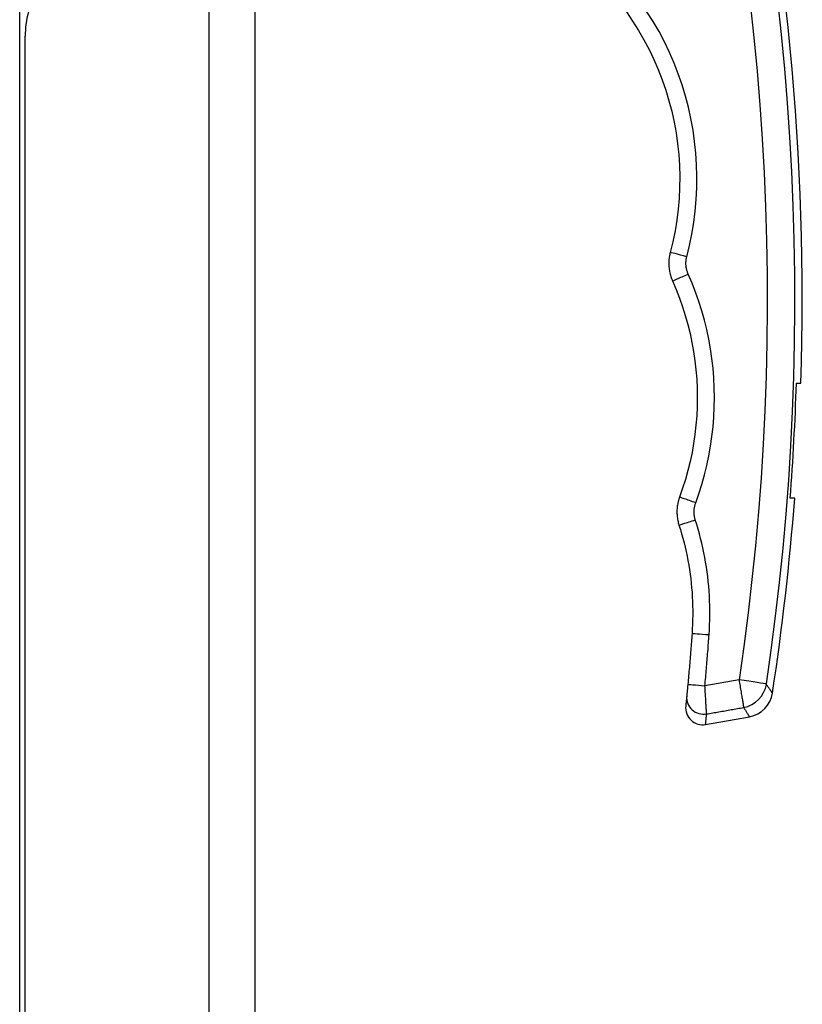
# Model space of a CAD drawing. Header units: inches. Extents: x 4 to 150, y 6 to 82.
# Tile 51 of 100: x 32.55 to 35.27, y 28.71 to 32.14. Entities that reach past the tile are written whole.
import ezdxf

# ---------------------------------------------------------------- set-up
doc = ezdxf.new("R2010")
doc.units = ezdxf.units.IN
doc.header["$MEASUREMENT"] = 0
doc.layers.add('Visible Edges(ANSI)', color=7, linetype='Continuous', lineweight=25)
doc.layers.add('Visible Tangent Edges(ANSI)', color=7, linetype='Continuous', lineweight=25)

msp = doc.modelspace()

# ---------------------------------------------------------------- linework, layer by layer
at = {"layer": 'Visible Edges(ANSI)'}
for p, q in [((33.3714, 12.9314), (33.3714, 54.4124)), ((32.553, 18.2149), (32.553, 32.4774)), ((32.5714, 18.6134), (32.5714, 32.0789)), ((35.2516, 30.8724), (35.2673, 30.8724)), ((35.2456, 30.4724), (35.2299, 30.4724)), ((34.9361, 29.686), (35.0881, 29.7129))]:
    msp.add_line(p, q, dxfattribs=at)
at = {"layer": 'Visible Edges(ANSI)', "flags": 128}
for points in [[(34.661, 32.1632), (34.6825, 32.1317), (34.7029, 32.0993), (34.722, 32.0662), (34.7398, 32.0324), (34.7563, 31.9979), (34.7715, 31.9628), (34.7854, 31.9272), (34.7978, 31.8912), (34.8088, 31.8547), (34.8185, 31.8178), (34.8267, 31.7806), (34.8335, 31.7431), (34.8389, 31.7053), (34.8428, 31.6674), (34.8453, 31.6294), (34.8464, 31.5914), (34.8459, 31.5533), (34.8441, 31.5152), (34.8408, 31.4773), (34.836, 31.4394), (34.8298, 31.4018), (34.8222, 31.3644), (34.8131, 31.3274)], [(34.8131, 31.3274), (34.8121, 31.3233), (34.8112, 31.3192), (34.8104, 31.315), (34.8097, 31.3108), (34.8092, 31.3067), (34.8087, 31.3024), (34.8084, 31.2982), (34.8082, 31.294), (34.8081, 31.2898), (34.8082, 31.2856), (34.8083, 31.2813), (34.8086, 31.2771), (34.809, 31.2729), (34.8095, 31.2687), (34.8101, 31.2645), (34.8109, 31.2604), (34.8118, 31.2562), (34.8127, 31.2521), (34.8138, 31.248), (34.8151, 31.244), (34.8164, 31.2399), (34.8178, 31.236), (34.8194, 31.232), (34.821, 31.2281)], [(34.821, 31.2281), (34.8336, 31.1986), (34.8452, 31.1687), (34.8558, 31.1383), (34.8655, 31.1077), (34.8742, 31.0768), (34.8819, 31.0456), (34.8886, 31.0141), (34.8942, 30.9825), (34.8989, 30.9507), (34.9025, 30.9188), (34.9051, 30.8868), (34.9066, 30.8547), (34.9072, 30.8227), (34.9067, 30.7906), (34.9052, 30.7585), (34.9026, 30.7265), (34.899, 30.6946), (34.8944, 30.6629), (34.8888, 30.6312), (34.8822, 30.5998), (34.8745, 30.5686), (34.8659, 30.5377), (34.8562, 30.507), (34.8456, 30.4767)], [(34.8456, 30.4767), (34.8443, 30.4728), (34.843, 30.4688), (34.8418, 30.4649), (34.8408, 30.4609), (34.8398, 30.4568), (34.839, 30.4528), (34.8383, 30.4487), (34.8377, 30.4446), (34.8372, 30.4405), (34.8368, 30.4364), (34.8366, 30.4322), (34.8364, 30.4281), (34.8364, 30.4239), (34.8365, 30.4198), (34.8367, 30.4157), (34.837, 30.4115), (34.8374, 30.4074), (34.838, 30.4033), (34.8386, 30.3992), (34.8394, 30.3951), (34.8403, 30.3911), (34.8413, 30.387), (34.8424, 30.383), (34.8436, 30.3791)], [(34.8436, 30.3791), (34.8483, 30.3639), (34.8528, 30.3487), (34.857, 30.3334), (34.861, 30.318), (34.8648, 30.3026), (34.8683, 30.2871), (34.8716, 30.2715), (34.8746, 30.2559), (34.8774, 30.2402), (34.8799, 30.2245), (34.8822, 30.2087), (34.8842, 30.1929), (34.886, 30.1771), (34.8875, 30.1613), (34.8888, 30.1454), (34.8898, 30.1296), (34.8905, 30.1137), (34.8911, 30.0979), (34.8913, 30.082), (34.8913, 30.0661), (34.8911, 30.0502), (34.8906, 30.0344), (34.8898, 30.0185), (34.8888, 30.0027)], [(34.8888, 30.0027), (34.8883, 29.9953), (34.8878, 29.9879), (34.8872, 29.9805), (34.8867, 29.9732), (34.8861, 29.9658), (34.8856, 29.9584), (34.885, 29.951), (34.8844, 29.9437), (34.8838, 29.9363), (34.8833, 29.9289), (34.8827, 29.9216), (34.8821, 29.9142), (34.8815, 29.9068), (34.8808, 29.8994), (34.8802, 29.8921), (34.8796, 29.8847), (34.879, 29.8773), (34.8783, 29.87), (34.8777, 29.8626), (34.877, 29.8552), (34.8764, 29.8479), (34.8757, 29.8405), (34.875, 29.8332), (34.8744, 29.8258)], [(34.8744, 29.8258), (34.8742, 29.8235), (34.8739, 29.8212), (34.8737, 29.8188), (34.8735, 29.8165), (34.8733, 29.8143), (34.8731, 29.8121), (34.8729, 29.8099), (34.8727, 29.8077), (34.8725, 29.8057), (34.8723, 29.8036), (34.8721, 29.8017), (34.8719, 29.7998), (34.8718, 29.798), (34.8716, 29.7962), (34.8714, 29.7946), (34.8713, 29.7931), (34.8712, 29.7917), (34.871, 29.7903), (34.8709, 29.7891), (34.8708, 29.788), (34.8707, 29.7871), (34.8706, 29.7862), (34.8706, 29.7855), (34.8705, 29.7849)], [(34.8705, 29.7849), (34.8702, 29.7821), (34.87, 29.7794), (34.8697, 29.7768), (34.8695, 29.7744), (34.8692, 29.772), (34.869, 29.7698), (34.8688, 29.7677), (34.8686, 29.7657), (34.8684, 29.7638), (34.8683, 29.762), (34.8681, 29.7604), (34.8679, 29.7589), (34.8678, 29.7575), (34.8677, 29.7562), (34.8676, 29.7551), (34.8674, 29.754), (34.8674, 29.7531), (34.8673, 29.7523), (34.8672, 29.7517), (34.8672, 29.7511), (34.8671, 29.7507), (34.8671, 29.7504), (34.8671, 29.7502), (34.8671, 29.7501)]]:
    msp.add_lwpolyline(points, dxfattribs=at)
at = {"layer": 'Visible Edges(ANSI)'}
for centre, radius, start, end in [((26.172, 31.1645), 9.1, 358.16043, 12.83991), ((32.8834, 32.0789), 0.312, 90, 180), ((26.172, 31.1645), 9.0843, 355.63049, 358.15725), ((26.172, 31.1645), 9.1, 351.34396, 355.63804), ((35.071, 29.8098), 0.0984, 280, 351.344), ((34.9258, 29.7442), 0.0591, 174.2188, 280)]:
    msp.add_arc(centre, radius, start, end, dxfattribs=at)
at = {"layer": 'Visible Tangent Edges(ANSI)'}
for p, q in [((33.2104, 54.4124), (33.2104, 12.9314)), ((35.0522, 29.841), (34.9337, 29.8203))]:
    msp.add_line(p, q, dxfattribs=at)
at = {"layer": 'Visible Tangent Edges(ANSI)', "flags": 128}
for points in [[(35.0913, 32.1921), (35.104, 32.0749), (35.1152, 31.9575), (35.1248, 31.8399), (35.1329, 31.7222), (35.1395, 31.6043), (35.1445, 31.4863), (35.1479, 31.3682), (35.1498, 31.2501), (35.1502, 31.132), (35.149, 31.0139), (35.1462, 30.8959), (35.1419, 30.7779), (35.1361, 30.6601), (35.1287, 30.5424), (35.1197, 30.4249), (35.1092, 30.3076), (35.0972, 30.1905), (35.0837, 30.0737), (35.0687, 29.9572), (35.0522, 29.841)], [(35.1474, 29.8268), (35.1641, 29.9442), (35.1793, 30.062), (35.193, 30.1801), (35.2051, 30.2984), (35.2157, 30.417), (35.2247, 30.5357), (35.2322, 30.6547), (35.2381, 30.7738), (35.2425, 30.893), (35.2453, 31.0123), (35.2465, 31.1317), (35.2461, 31.251), (35.2442, 31.3704), (35.2407, 31.4897), (35.2357, 31.609), (35.229, 31.7281), (35.2208, 31.8471), (35.2111, 31.966), (35.1998, 32.0846), (35.1869, 32.2031)], [(34.8707, 31.3123), (34.8803, 31.3515), (34.8884, 31.3911), (34.895, 31.431), (34.9, 31.471), (34.9035, 31.5112), (34.9055, 31.5515), (34.9059, 31.5919), (34.9048, 31.6322), (34.9022, 31.6725), (34.898, 31.7126), (34.8923, 31.7526), (34.8851, 31.7923), (34.8764, 31.8317), (34.8662, 31.8707), (34.8545, 31.9094), (34.8413, 31.9476), (34.8267, 31.9852), (34.8106, 32.0224), (34.7931, 32.0589), (34.7742, 32.0948), (34.7539, 32.1299), (34.7324, 32.1642)], [(34.8755, 31.2521), (34.8745, 31.2545), (34.8736, 31.2569), (34.8727, 31.2593), (34.8719, 31.2617), (34.8712, 31.2642), (34.8705, 31.2667), (34.8699, 31.2691), (34.8694, 31.2717), (34.8689, 31.2742), (34.8685, 31.2767), (34.8682, 31.2793), (34.868, 31.2818), (34.8678, 31.2844), (34.8677, 31.2869), (34.8677, 31.2895), (34.8677, 31.2921), (34.8679, 31.2946), (34.8681, 31.2972), (34.8683, 31.2997), (34.8687, 31.3023), (34.8691, 31.3048), (34.8696, 31.3073), (34.8701, 31.3098), (34.8707, 31.3123)], [(34.9016, 30.4563), (34.9128, 30.4884), (34.923, 30.5208), (34.9322, 30.5536), (34.9403, 30.5867), (34.9473, 30.6199), (34.9532, 30.6534), (34.9581, 30.6871), (34.9619, 30.7208), (34.9646, 30.7547), (34.9662, 30.7887), (34.9667, 30.8227), (34.9662, 30.8566), (34.9645, 30.8906), (34.9618, 30.9245), (34.958, 30.9583), (34.953, 30.992), (34.947, 31.0255), (34.94, 31.0588), (34.9318, 31.0918), (34.9226, 31.1246), (34.9124, 31.157), (34.9011, 31.1891), (34.8888, 31.2208), (34.8755, 31.2521)], [(34.9003, 30.3971), (34.8996, 30.3995), (34.8989, 30.4019), (34.8983, 30.4043), (34.8978, 30.4068), (34.8973, 30.4093), (34.8969, 30.4118), (34.8966, 30.4143), (34.8963, 30.4167), (34.8961, 30.4193), (34.896, 30.4218), (34.896, 30.4243), (34.896, 30.4268), (34.8961, 30.4293), (34.8962, 30.4318), (34.8965, 30.4343), (34.8968, 30.4368), (34.8971, 30.4393), (34.8976, 30.4418), (34.8981, 30.4442), (34.8986, 30.4467), (34.8993, 30.4491), (34.9, 30.4515), (34.9007, 30.4539), (34.9016, 30.4563)], [(34.9482, 29.9984), (34.9493, 30.0152), (34.9501, 30.032), (34.9506, 30.0488), (34.9509, 30.0656), (34.9509, 30.0824), (34.9506, 30.0992), (34.9501, 30.116), (34.9493, 30.1328), (34.9482, 30.1496), (34.9468, 30.1664), (34.9452, 30.1832), (34.9434, 30.1999), (34.9412, 30.2166), (34.9388, 30.2333), (34.9361, 30.25), (34.9332, 30.2666), (34.93, 30.2831), (34.9265, 30.2996), (34.9228, 30.316), (34.9188, 30.3324), (34.9146, 30.3487), (34.9101, 30.3649), (34.9053, 30.381), (34.9003, 30.3971)], [(34.9337, 29.8203), (34.9344, 29.8277), (34.935, 29.8351), (34.9357, 29.8425), (34.9364, 29.85), (34.937, 29.8574), (34.9377, 29.8648), (34.9383, 29.8722), (34.939, 29.8796), (34.9396, 29.887), (34.9402, 29.8945), (34.9408, 29.9019), (34.9414, 29.9093), (34.942, 29.9167), (34.9426, 29.9241), (34.9432, 29.9316), (34.9438, 29.939), (34.9444, 29.9464), (34.945, 29.9538), (34.9455, 29.9613), (34.9461, 29.9687), (34.9466, 29.9761), (34.9472, 29.9835), (34.9477, 29.991), (34.9482, 29.9984)], [(34.9393, 29.7224), (34.9392, 29.7238), (34.9392, 29.7256), (34.9391, 29.7276), (34.939, 29.7299), (34.9388, 29.7325), (34.9387, 29.7354), (34.9385, 29.7386), (34.9383, 29.742), (34.9381, 29.7457), (34.9379, 29.7496), (34.9377, 29.7537), (34.9374, 29.758), (34.9372, 29.7625), (34.9369, 29.7672), (34.9366, 29.7721), (34.9363, 29.7771), (34.936, 29.7822), (34.9357, 29.7874), (34.9354, 29.7927), (34.9351, 29.7982), (34.9347, 29.8037), (34.9344, 29.8092), (34.934, 29.8147), (34.9337, 29.8203)], [(35.0522, 29.841), (35.0531, 29.8356), (35.054, 29.8303), (35.0549, 29.8249), (35.0557, 29.8196), (35.0566, 29.8143), (35.0575, 29.8091), (35.0584, 29.804), (35.0592, 29.799), (35.06, 29.794), (35.0608, 29.7892), (35.0616, 29.7846), (35.0623, 29.7801), (35.063, 29.7758), (35.0637, 29.7717), (35.0643, 29.7678), (35.0649, 29.7642), (35.0655, 29.7608), (35.066, 29.7576), (35.0664, 29.7548), (35.0668, 29.7522), (35.0672, 29.7499), (35.0675, 29.7479), (35.0678, 29.7462), (35.068, 29.7449)], [(35.1474, 29.8252), (35.1474, 29.8252), (35.1474, 29.8252), (35.1473, 29.8253), (35.1473, 29.8253), (35.1473, 29.8253), (35.1473, 29.8254), (35.1473, 29.8254), (35.1473, 29.8255), (35.1473, 29.8255), (35.1473, 29.8256), (35.1473, 29.8257), (35.1473, 29.8257), (35.1473, 29.8258), (35.1473, 29.8259), (35.1473, 29.826), (35.1473, 29.8261), (35.1473, 29.8261), (35.1473, 29.8262), (35.1473, 29.8263), (35.1474, 29.8264), (35.1474, 29.8265), (35.1474, 29.8266), (35.1474, 29.8267), (35.1474, 29.8268)], [(35.1683, 29.795), (35.1683, 29.795), (35.1682, 29.7952), (35.168, 29.7954), (35.1678, 29.7958), (35.1674, 29.7963), (35.167, 29.7969), (35.1665, 29.7976), (35.166, 29.7983), (35.1654, 29.7992), (35.1647, 29.8002), (35.1639, 29.8014), (35.163, 29.8026), (35.1621, 29.8039), (35.1611, 29.8053), (35.1601, 29.8068), (35.159, 29.8085), (35.1578, 29.8102), (35.1565, 29.812), (35.1551, 29.814), (35.1537, 29.816), (35.1522, 29.8181), (35.1507, 29.8204), (35.1491, 29.8227), (35.1474, 29.8252)], [(34.9361, 29.686), (34.9361, 29.6861), (34.9361, 29.6863), (34.9361, 29.6866), (34.9362, 29.6871), (34.9362, 29.6876), (34.9363, 29.6883), (34.9363, 29.6892), (34.9364, 29.6901), (34.9365, 29.6912), (34.9366, 29.6924), (34.9368, 29.6937), (34.9369, 29.6952), (34.937, 29.6968), (34.9372, 29.6985), (34.9374, 29.7003), (34.9375, 29.7023), (34.9377, 29.7044), (34.9379, 29.7066), (34.9381, 29.7089), (34.9383, 29.7114), (34.9386, 29.7139), (34.9388, 29.7167), (34.939, 29.7195), (34.9393, 29.7224)], [(34.9393, 29.7224), (34.9447, 29.7234), (34.95, 29.7243), (34.9554, 29.7252), (34.9607, 29.7262), (34.9661, 29.7271), (34.9715, 29.728), (34.9768, 29.729), (34.9822, 29.7299), (34.9875, 29.7308), (34.9929, 29.7318), (34.9983, 29.7327), (35.0036, 29.7336), (35.009, 29.7346), (35.0143, 29.7355), (35.0197, 29.7364), (35.0251, 29.7374), (35.0304, 29.7383), (35.0358, 29.7392), (35.0412, 29.7402), (35.0465, 29.7411), (35.0519, 29.7421), (35.0572, 29.743), (35.0626, 29.7439), (35.068, 29.7449)], [(35.068, 29.7449), (35.0696, 29.7423), (35.0711, 29.7398), (35.0726, 29.7374), (35.0741, 29.7351), (35.0754, 29.733), (35.0767, 29.7309), (35.0779, 29.729), (35.0791, 29.7271), (35.0802, 29.7254), (35.0812, 29.7238), (35.0822, 29.7223), (35.083, 29.7209), (35.0838, 29.7196), (35.0846, 29.7184), (35.0853, 29.7174), (35.0859, 29.7164), (35.0864, 29.7156), (35.0869, 29.7149), (35.0872, 29.7142), (35.0876, 29.7137), (35.0878, 29.7134), (35.088, 29.7131), (35.0881, 29.7129), (35.0881, 29.7129)]]:
    msp.add_lwpolyline(points, dxfattribs=at)
at = {"layer": 'Visible Tangent Edges(ANSI)'}
for centre, major_axis, ratio, start_param, end_param in [((34.8702, 31.3123), (-0.0571, 0.0151), 0.00237, 4.703989, 6.283185), ((34.875, 31.2521), (-0.054, -0.024), 0.003466, 0, 1.578806), ((34.9011, 30.4563), (-0.0554, 0.0204), 0.002372, 4.703963, 6.283185), ((34.8998, 30.3971), (-0.0562, -0.018), 0.003372, 0, 1.578879), ((34.9477, 29.9985), (-0.0589, 0.0042), 0.00051, 0, 1.579581), ((34.9332, 29.8204), (-0.0588, 0.0054), 0.000502, 0, 1.579606), ((35.0513, 29.8411), (0.0973, -0.0145), 0.000012, 0.159647, 1.561975), ((35.0513, 29.8395), (-0.0821, -0.0543), 0.972434, 1.171133, 2.395229), ((34.9293, 29.7792), (-0.0588, 0.0057), 0.974734, 0, 1.835583)]:
    msp.add_ellipse(centre, major_axis=major_axis, ratio=ratio, start_param=start_param, end_param=end_param, dxfattribs=at)

doc.saveas('drawing.dxf')
